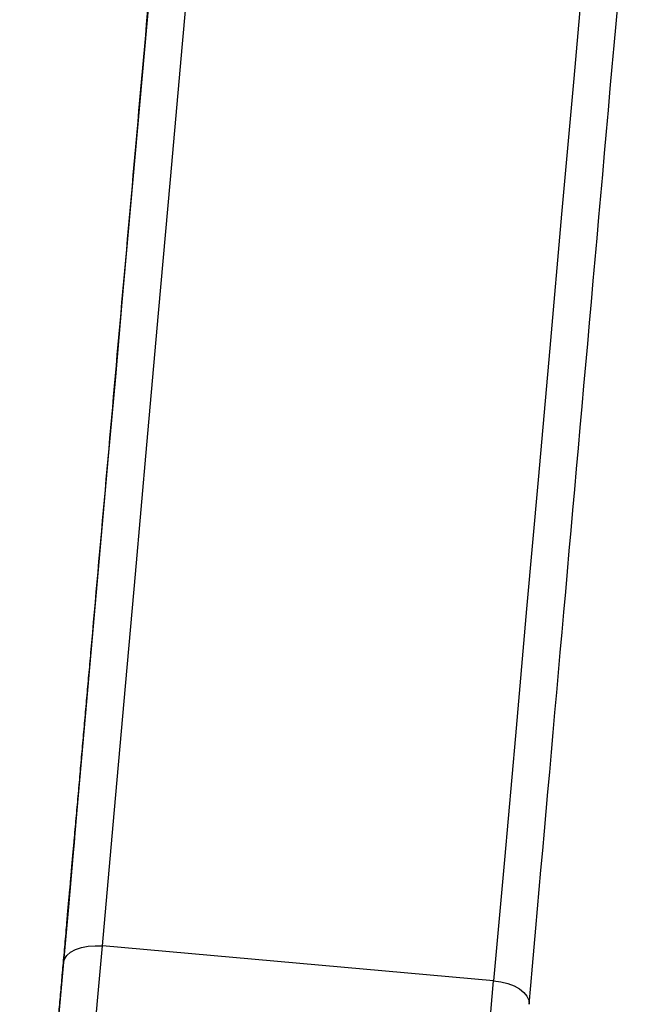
# Model space of a CAD drawing. Header units: millimetres. Extents: x 246 to 1260, y -378 to 663.
# Tile 3 of 22: x 600 to 634, y -293 to -241. Entities that reach past the tile are written whole.
import ezdxf

# ---------------------------------------------------------------- set-up
doc = ezdxf.new("R2010")
doc.units = ezdxf.units.MM

msp = doc.modelspace()

# ---------------------------------------------------------------- linework, layer by layer
at = {"color": 7, "linetype": 'Continuous', "lineweight": 25}
for p, q in [((609.127, -217.646), (606.087, -251.899)), ((625.624, -291.969), (604.707, -290.112))]:
    msp.add_line(p, q, dxfattribs=at)
at = {"color": 7, "linetype": 'Continuous', "lineweight": 25, "flags": 128}
for points in [[(604.707, -290.112), (605.281, -283.642), (605.869, -277.012), (606.47, -270.234), (607.084, -263.318), (607.708, -256.278), (608.343, -249.124), (608.987, -241.868), (609.639, -234.524), (610.297, -227.102), (610.961, -219.617)], [(631.879, -221.473), (631.215, -228.959), (630.556, -236.38), (629.905, -243.725), (629.261, -250.98), (628.626, -258.134), (628.001, -265.175), (627.388, -272.09), (626.787, -278.869), (626.198, -285.498), (625.624, -291.969)], [(606.087, -251.899), (605.752, -255.674), (605.396, -259.684), (605.021, -263.918), (604.626, -268.365), (604.214, -273.012), (603.785, -277.846), (603.341, -282.855), (602.883, -288.024), (602.411, -293.339), (601.928, -298.785), (601.434, -304.348), (600.932, -310.013), (600.421, -315.762), (599.905, -321.582), (599.384, -327.455), (598.859, -333.365), (598.333, -339.297), (597.806, -345.234), (597.28, -351.159), (596.757, -357.056), (596.237, -362.909), (595.723, -368.702), (595.216, -374.419)], [(602.995, -286.764), (603.074, -285.864), (603.144, -285.086), (603.193, -284.535), (603.215, -284.284), (603.207, -284.369), (603.171, -284.777), (603.111, -285.453), (603.036, -286.307), (602.954, -287.222), (602.879, -288.075), (602.818, -288.751), (602.782, -289.159), (602.775, -289.244), (602.797, -288.993), (602.846, -288.442), (602.915, -287.663), (602.995, -286.764)], [(602.579, -314.092), (602.861, -310.915), (603.141, -307.763), (603.417, -304.651), (603.688, -301.59), (603.954, -298.594), (604.213, -295.674), (604.464, -292.843), (604.707, -290.112)], [(602.618, -291.021), (602.675, -290.813), (602.807, -290.619), (603.007, -290.448), (603.27, -290.305), (603.584, -290.197), (603.937, -290.127), (604.316, -290.099), (604.707, -290.112)], [(623.497, -315.949), (623.779, -312.771), (624.058, -309.62), (624.335, -306.507), (624.606, -303.447), (624.872, -300.45), (625.131, -297.531), (625.382, -294.699), (625.624, -291.969)], [(625.624, -291.969), (626.011, -292.024), (626.379, -292.119), (626.715, -292.25), (627.005, -292.412), (627.238, -292.598), (627.405, -292.802), (627.501, -293.016), (627.52, -293.231)]]:
    msp.add_lwpolyline(points, dxfattribs=at)
at = {"color": 7, "linetype": 'Continuous', "lineweight": 25}
for points, knots in [([(602.618, -291.021), (602.652, -290.637), (602.72, -289.869), (602.823, -288.711), (602.926, -287.547), (603.03, -286.379), (603.134, -285.206), (603.238, -284.027), (603.343, -282.844), (603.449, -281.655), (603.555, -280.462), (603.661, -279.263), (603.768, -278.06), (603.875, -276.851), (603.983, -275.637), (604.308, -271.969), (604.859, -265.756), (605.649, -256.853), (606.455, -247.77), (607.08, -240.734), (607.512, -235.859), (607.748, -233.199), (607.985, -230.53), (608.223, -227.853), (608.461, -225.166), (608.7, -222.472), (608.86, -220.67), (608.94, -219.768)], [0, 0, 0, 0, 0.017823, 0.03564, 0.053452, 0.071261, 0.089067, 0.106871, 0.124674, 0.142478, 0.160282, 0.178088, 0.195897, 0.213711, 0.231529, 0.249352, 0.374673, 0.500001, 0.625322, 0.750649, 0.786289, 0.82191, 0.85752, 0.893126, 0.928736, 0.964359, 1, 1, 1, 1]), ([(600.575, -314.042), (600.595, -313.816), (600.636, -313.365), (600.696, -312.689), (600.755, -312.014), (600.815, -311.34), (600.875, -310.668), (600.934, -309.997), (600.994, -309.327), (601.053, -308.658), (601.182, -307.205), (601.379, -304.982), (601.641, -302.03), (601.898, -299.139), (602.097, -296.889), (602.244, -295.242), (602.339, -294.163), (602.434, -293.099), (602.527, -292.05), (602.588, -291.364), (602.618, -291.021)], [0, 0, 0, 0, 0.027689, 0.05536, 0.083017, 0.110666, 0.138313, 0.165963, 0.193623, 0.221296, 0.24899, 0.374485, 0.500002, 0.625497, 0.751014, 0.800841, 0.85062, 0.900384, 0.950167, 1, 1, 1, 1])]:
    msp.add_open_spline(points, degree=3, knots=knots, dxfattribs=at)
msp.add_open_spline([(627.52, -293.231), (629.436, -271.637), (631.588, -247.38), (633.842, -221.978)], degree=3, dxfattribs=at)

doc.saveas('drawing.dxf')
